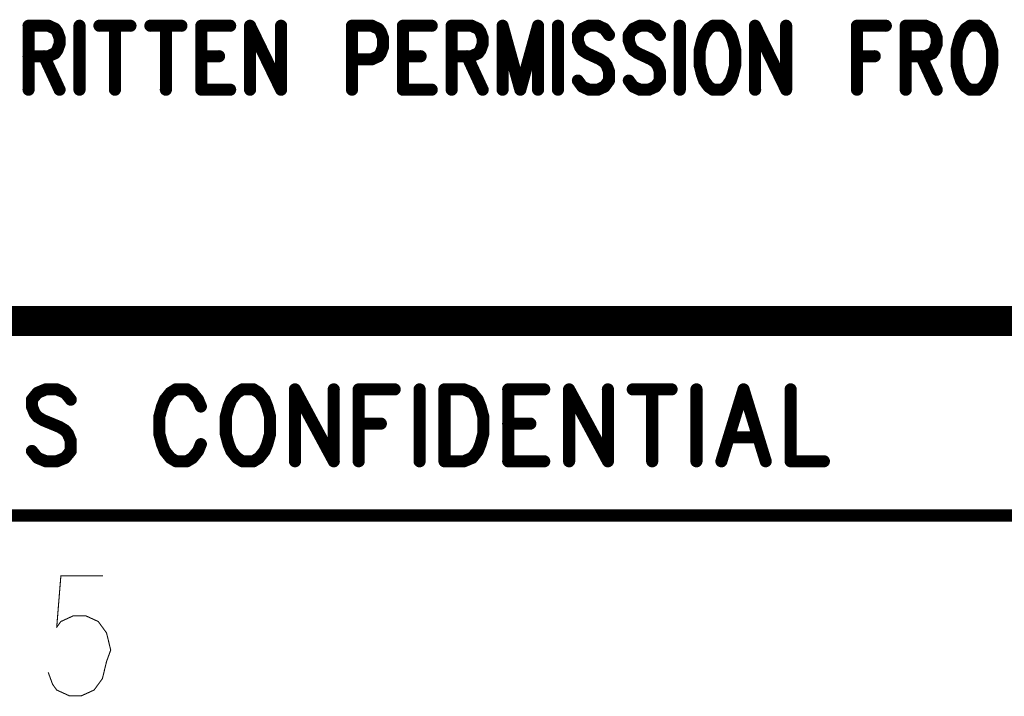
# Model space of a CAD drawing. Extents: x 2 to 38, y 2.4 to 29.6.
# Tile 5 of 93: x 11.3 to 14.1, y 2.6 to 4.5. Entities that reach past the tile are written whole.
import ezdxf

# ---------------------------------------------------------------- set-up
doc = ezdxf.new("R2010")
doc.units = 0
doc.layers.get('0').update_dxf_attribs({"linetype": 'CONTINUOUS'})
doc.layers.add('adt001026', color=1, linetype='CONTINUOUS')

# ---------------------------------------------------------------- blocks, each defined once
blk = doc.blocks.new('D247')
at = {"const_width": 0.0017}
blk.add_lwpolyline([(-0.00085, 0, 1), (0.00085, 0, 1)], format="xyb", close=True, dxfattribs=at)
blk = doc.blocks.new('D251')
at = {"const_width": 0.0171}
blk.add_lwpolyline([(-0.00855, 0, 1), (0.00855, 0, 1)], format="xyb", close=True, dxfattribs=at)

msp = doc.modelspace()

# ---------------------------------------------------------------- linework, layer by layer
at = {"layer": 'adt001026', "color": 1}
for points, const_width in [([(11.338, 4.446), (11.338, 4.2662)], 0.034), ([(11.338, 4.446), (11.394, 4.446)], 0.034), ([(11.394, 4.446), (11.4127, 4.4374)], 0.034), ([(11.4812, 4.446), (11.4812, 4.2662)], 0.034), ([(11.5372, 4.446), (11.6244, 4.446)], 0.034), ([(11.5808, 4.446), (11.5808, 4.2662)], 0.034), ([(11.6804, 4.446), (11.7676, 4.446)], 0.034), ([(11.724, 4.446), (11.724, 4.2662)], 0.034), ([(11.8237, 4.446), (11.8237, 4.2662)], 0.034), ([(11.8237, 4.446), (11.9046, 4.446)], 0.034), ([(11.9606, 4.446), (11.9606, 4.2662)], 0.034), ([(11.9606, 4.446), (12.0478, 4.2662)], 0.034), ([(12.0478, 4.446), (12.0478, 4.2662)], 0.034), ([(12.2471, 4.446), (12.2471, 4.2662)], 0.034), ([(12.2471, 4.446), (12.3031, 4.446)], 0.034), ([(12.3031, 4.446), (12.3218, 4.4374)], 0.034), ([(12.3903, 4.446), (12.3903, 4.2662)], 0.034), ([(12.3903, 4.446), (12.4712, 4.446)], 0.034), ([(12.5273, 4.446), (12.5273, 4.2662)], 0.034), ([(12.5273, 4.446), (12.5833, 4.446)], 0.034), ([(12.5833, 4.446), (12.602, 4.4374)], 0.034), ([(12.6705, 4.446), (12.6705, 4.2662)], 0.034), ([(12.6705, 4.446), (12.7203, 4.2662)], 0.034), ([(12.7701, 4.446), (12.7203, 4.2662)], 0.034), ([(12.7701, 4.446), (12.7701, 4.2662)], 0.034), ([(12.8261, 4.446), (12.8261, 4.2662)], 0.034), ([(12.9133, 4.446), (12.8946, 4.4374)], 0.034), ([(12.9382, 4.446), (12.9133, 4.446)], 0.034), ([(12.9569, 4.4374), (12.9382, 4.446)], 0.034), ([(13.0565, 4.446), (13.0378, 4.4374)], 0.034), ([(13.0814, 4.446), (13.0565, 4.446)], 0.034), ([(13.1001, 4.4374), (13.0814, 4.446)], 0.034), ([(13.1686, 4.446), (13.1686, 4.2662)], 0.034), ([(13.262, 4.446), (13.2496, 4.4374)], 0.034), ([(13.2869, 4.446), (13.262, 4.446)], 0.034), ([(13.2994, 4.4374), (13.2869, 4.446)], 0.034), ([(13.3803, 4.446), (13.3803, 4.2662)], 0.034), ([(13.3803, 4.446), (13.4675, 4.2662)], 0.034), ([(13.4675, 4.446), (13.4675, 4.2662)], 0.034), ([(13.6667, 4.446), (13.6667, 4.2662)], 0.034), ([(13.6667, 4.446), (13.7477, 4.446)], 0.034), ([(13.8037, 4.446), (13.8037, 4.2662)], 0.034), ([(13.8037, 4.446), (13.8598, 4.446)], 0.034), ([(13.8598, 4.446), (13.8784, 4.4374)], 0.034), ([(13.9843, 4.446), (13.9718, 4.4374)], 0.034), ([(14.0092, 4.446), (13.9843, 4.446)], 0.034), ([(14.0217, 4.4374), (14.0092, 4.446)], 0.034), ([(11.4127, 4.4374), (11.4189, 4.4288)], 0.034), ([(11.4189, 4.4288), (11.4251, 4.4117)], 0.034), ([(11.4251, 4.4117), (11.4251, 4.3946)], 0.034), ([(12.3218, 4.4374), (12.328, 4.4288)], 0.034), ([(12.328, 4.4288), (12.3342, 4.4117)], 0.034), ([(12.3342, 4.4117), (12.3342, 4.386)], 0.034), ([(12.602, 4.4374), (12.6082, 4.4288)], 0.034), ([(12.6082, 4.4288), (12.6144, 4.4117)], 0.034), ([(12.6144, 4.4117), (12.6144, 4.3946)], 0.034), ([(12.8946, 4.4374), (12.8822, 4.4203)], 0.034), ([(12.8822, 4.4203), (12.8822, 4.4031)], 0.034), ([(12.9694, 4.4203), (12.9569, 4.4374)], 0.034), ([(13.0378, 4.4374), (13.0254, 4.4203)], 0.034), ([(13.0254, 4.4203), (13.0254, 4.4031)], 0.034), ([(13.1126, 4.4203), (13.1001, 4.4374)], 0.034), ([(13.2371, 4.4203), (13.2309, 4.4031)], 0.034), ([(13.2496, 4.4374), (13.2371, 4.4203)], 0.034), ([(13.3118, 4.4203), (13.2994, 4.4374)], 0.034), ([(13.318, 4.4031), (13.3118, 4.4203)], 0.034), ([(13.8784, 4.4374), (13.8847, 4.4288)], 0.034), ([(13.8847, 4.4288), (13.8909, 4.4117)], 0.034), ([(13.8909, 4.4117), (13.8909, 4.3946)], 0.034), ([(13.9594, 4.4203), (13.9532, 4.4031)], 0.034), ([(13.9718, 4.4374), (13.9594, 4.4203)], 0.034), ([(14.0341, 4.4203), (14.0217, 4.4374)], 0.034), ([(14.0403, 4.4031), (14.0341, 4.4203)], 0.034), ([(11.4251, 4.3946), (11.4189, 4.3775)], 0.034), ([(12.3342, 4.386), (12.328, 4.3689)], 0.034), ([(12.6144, 4.3946), (12.6082, 4.3775)], 0.034), ([(12.8822, 4.4031), (12.8884, 4.386)], 0.034), ([(12.8884, 4.386), (12.8946, 4.3775)], 0.034), ([(13.0254, 4.4031), (13.0316, 4.386)], 0.034), ([(13.0316, 4.386), (13.0378, 4.3775)], 0.034), ([(13.2309, 4.4031), (13.2246, 4.3775)], 0.034), ([(13.3243, 4.3775), (13.318, 4.4031)], 0.034), ([(13.8909, 4.3946), (13.8847, 4.3775)], 0.034), ([(13.9532, 4.4031), (13.9469, 4.3775)], 0.034), ([(14.0466, 4.3775), (14.0403, 4.4031)], 0.034), ([(11.394, 4.3603), (11.338, 4.3603)], 0.034), ([(11.3816, 4.3603), (11.4251, 4.2662)], 0.034), ([(11.4127, 4.3689), (11.394, 4.3603)], 0.034), ([(11.4189, 4.3775), (11.4127, 4.3689)], 0.034), ([(11.8237, 4.3603), (11.8735, 4.3603)], 0.034), ([(12.3218, 4.3603), (12.3031, 4.3518)], 0.034), ([(12.328, 4.3689), (12.3218, 4.3603)], 0.034), ([(12.3903, 4.3603), (12.4401, 4.3603)], 0.034), ([(12.5833, 4.3603), (12.5273, 4.3603)], 0.034), ([(12.5708, 4.3603), (12.6144, 4.2662)], 0.034), ([(12.602, 4.3689), (12.5833, 4.3603)], 0.034), ([(12.6082, 4.3775), (12.602, 4.3689)], 0.034), ([(12.8946, 4.3775), (12.9071, 4.3689)], 0.034), ([(12.9071, 4.3689), (12.9444, 4.3518)], 0.034), ([(13.0378, 4.3775), (13.0503, 4.3689)], 0.034), ([(13.0503, 4.3689), (13.0877, 4.3518)], 0.034), ([(13.2246, 4.3775), (13.2246, 4.3347)], 0.034), ([(13.3243, 4.3347), (13.3243, 4.3775)], 0.034), ([(13.6667, 4.3603), (13.7166, 4.3603)], 0.034), ([(13.8598, 4.3603), (13.8037, 4.3603)], 0.034), ([(13.8473, 4.3603), (13.8909, 4.2662)], 0.034), ([(13.8784, 4.3689), (13.8598, 4.3603)], 0.034), ([(13.8847, 4.3775), (13.8784, 4.3689)], 0.034), ([(13.9469, 4.3775), (13.9469, 4.3347)], 0.034), ([(14.0466, 4.3347), (14.0466, 4.3775)], 0.034), ([(12.3031, 4.3518), (12.2471, 4.3518)], 0.034), ([(12.9444, 4.3518), (12.9569, 4.3432)], 0.034), ([(12.9569, 4.3432), (12.9631, 4.3347)], 0.034), ([(12.9631, 4.3347), (12.9694, 4.3175)], 0.034), ([(13.0877, 4.3518), (13.1001, 4.3432)], 0.034), ([(13.1001, 4.3432), (13.1063, 4.3347)], 0.034), ([(13.1063, 4.3347), (13.1126, 4.3175)], 0.034), ([(13.2246, 4.3347), (13.2309, 4.309)], 0.034), ([(13.318, 4.309), (13.3243, 4.3347)], 0.034), ([(13.9469, 4.3347), (13.9532, 4.309)], 0.034), ([(14.0403, 4.309), (14.0466, 4.3347)], 0.034), ([(12.9694, 4.3175), (12.9694, 4.2918)], 0.034), ([(13.1126, 4.3175), (13.1126, 4.2918)], 0.034), ([(13.2309, 4.309), (13.2371, 4.2918)], 0.034), ([(13.3118, 4.2918), (13.318, 4.309)], 0.034), ([(13.9532, 4.309), (13.9594, 4.2918)], 0.034), ([(14.0341, 4.2918), (14.0403, 4.309)], 0.034), ([(12.8946, 4.2747), (12.8822, 4.2918)], 0.034), ([(12.9133, 4.2662), (12.8946, 4.2747)], 0.034), ([(12.9569, 4.2747), (12.9382, 4.2662)], 0.034), ([(12.9694, 4.2918), (12.9569, 4.2747)], 0.034), ([(13.0378, 4.2747), (13.0254, 4.2918)], 0.034), ([(13.0565, 4.2662), (13.0378, 4.2747)], 0.034), ([(13.1001, 4.2747), (13.0814, 4.2662)], 0.034), ([(13.1126, 4.2918), (13.1001, 4.2747)], 0.034), ([(13.2371, 4.2918), (13.2496, 4.2747)], 0.034), ([(13.2496, 4.2747), (13.262, 4.2662)], 0.034), ([(13.2869, 4.2662), (13.2994, 4.2747)], 0.034), ([(13.2994, 4.2747), (13.3118, 4.2918)], 0.034), ([(13.9594, 4.2918), (13.9718, 4.2747)], 0.034), ([(13.9718, 4.2747), (13.9843, 4.2662)], 0.034), ([(14.0092, 4.2662), (14.0217, 4.2747)], 0.034), ([(14.0217, 4.2747), (14.0341, 4.2918)], 0.034), ([(11.8237, 4.2662), (11.9046, 4.2662)], 0.034), ([(12.3903, 4.2662), (12.4712, 4.2662)], 0.034), ([(12.9382, 4.2662), (12.9133, 4.2662)], 0.034), ([(13.0814, 4.2662), (13.0565, 4.2662)], 0.034), ([(13.262, 4.2662), (13.2869, 4.2662)], 0.034), ([(13.9843, 4.2662), (14.0092, 4.2662)], 0.034), ([(8.9432, 3.6155), (14.748, 3.6155)], 0.085), ([(11.3864, 3.4233), (11.3631, 3.4137)], 0.034), ([(11.4176, 3.4233), (11.3864, 3.4233)], 0.034), ([(11.4409, 3.4137), (11.4176, 3.4233)], 0.034), ([(11.7523, 3.4233), (11.7367, 3.4137)], 0.034), ([(11.7834, 3.4233), (11.7523, 3.4233)], 0.034), ([(11.799, 3.4137), (11.7834, 3.4233)], 0.034), ([(11.9391, 3.4233), (11.9235, 3.4137)], 0.034), ([(11.9702, 3.4233), (11.9391, 3.4233)], 0.034), ([(11.9858, 3.4137), (11.9702, 3.4233)], 0.034), ([(12.0869, 3.4233), (12.0869, 3.2211)], 0.034), ([(12.0869, 3.4233), (12.1959, 3.2211)], 0.034), ([(12.1959, 3.4233), (12.1959, 3.2211)], 0.034), ([(12.266, 3.4233), (12.266, 3.2211)], 0.034), ([(12.266, 3.4233), (12.3671, 3.4233)], 0.034), ([(12.4372, 3.4233), (12.4372, 3.2211)], 0.034), ([(12.5072, 3.4233), (12.5072, 3.2211)], 0.034), ([(12.5072, 3.4233), (12.5617, 3.4233)], 0.034), ([(12.5617, 3.4233), (12.5851, 3.4137)], 0.034), ([(12.6863, 3.4233), (12.6863, 3.2211)], 0.034), ([(12.6863, 3.4233), (12.7874, 3.4233)], 0.034), ([(12.8575, 3.4233), (12.8575, 3.2211)], 0.034), ([(12.8575, 3.4233), (12.9665, 3.2211)], 0.034), ([(12.9665, 3.4233), (12.9665, 3.2211)], 0.034), ([(13.0365, 3.4233), (13.1455, 3.4233)], 0.034), ([(13.091, 3.4233), (13.091, 3.2211)], 0.034), ([(13.2155, 3.4233), (13.2155, 3.2211)], 0.034), ([(13.3478, 3.4233), (13.2856, 3.2211)], 0.034), ([(13.3478, 3.4233), (13.4101, 3.2211)], 0.034), ([(13.4802, 3.4233), (13.4802, 3.2211)], 0.034), ([(11.3631, 3.4137), (11.3475, 3.3944)], 0.034), ([(11.3475, 3.3944), (11.3475, 3.3752)], 0.034), ([(11.4565, 3.3944), (11.4409, 3.4137)], 0.034), ([(11.7211, 3.3944), (11.7133, 3.3752)], 0.034), ([(11.7367, 3.4137), (11.7211, 3.3944)], 0.034), ([(11.8145, 3.3944), (11.799, 3.4137)], 0.034), ([(11.8223, 3.3752), (11.8145, 3.3944)], 0.034), ([(11.9079, 3.3944), (11.9001, 3.3752)], 0.034), ([(11.9235, 3.4137), (11.9079, 3.3944)], 0.034), ([(12.0013, 3.3944), (11.9858, 3.4137)], 0.034), ([(12.0091, 3.3752), (12.0013, 3.3944)], 0.034), ([(12.5851, 3.4137), (12.6006, 3.3944)], 0.034), ([(12.6006, 3.3944), (12.6084, 3.3752)], 0.034), ([(11.3475, 3.3752), (11.3553, 3.3559)], 0.034), ([(11.7133, 3.3752), (11.7056, 3.3463)], 0.034), ([(11.9001, 3.3752), (11.8924, 3.3463)], 0.034), ([(12.0169, 3.3463), (12.0091, 3.3752)], 0.034), ([(12.6084, 3.3752), (12.6162, 3.3463)], 0.034), ([(11.3553, 3.3559), (11.3631, 3.3463)], 0.034), ([(11.3631, 3.3463), (11.3787, 3.3367)], 0.034), ([(11.3787, 3.3367), (11.4254, 3.3174)], 0.034), ([(11.7056, 3.3463), (11.7056, 3.2981)], 0.034), ([(11.8924, 3.3463), (11.8924, 3.2981)], 0.034), ([(12.0169, 3.2981), (12.0169, 3.3463)], 0.034), ([(12.6162, 3.3463), (12.6162, 3.2981)], 0.034), ([(11.4254, 3.3174), (11.4409, 3.3078)], 0.034), ([(11.4409, 3.3078), (11.4487, 3.2981)], 0.034), ([(12.266, 3.327), (12.3282, 3.327)], 0.034), ([(12.6863, 3.327), (12.7485, 3.327)], 0.034), ([(11.4487, 3.2981), (11.4565, 3.2789)], 0.034), ([(11.4565, 3.2789), (11.4565, 3.25)], 0.034), ([(11.7056, 3.2981), (11.7133, 3.2692)], 0.034), ([(11.8924, 3.2981), (11.9001, 3.2692)], 0.034), ([(12.0091, 3.2692), (12.0169, 3.2981)], 0.034), ([(12.6162, 3.2981), (12.6084, 3.2692)], 0.034), ([(13.3089, 3.2885), (13.3868, 3.2885)], 0.034), ([(11.3631, 3.2307), (11.3475, 3.25)], 0.034), ([(11.4565, 3.25), (11.4409, 3.2307)], 0.034), ([(11.7133, 3.2692), (11.7211, 3.25)], 0.034), ([(11.7211, 3.25), (11.7367, 3.2307)], 0.034), ([(11.799, 3.2307), (11.8145, 3.25)], 0.034), ([(11.8145, 3.25), (11.8223, 3.2692)], 0.034), ([(11.9001, 3.2692), (11.9079, 3.25)], 0.034), ([(11.9079, 3.25), (11.9235, 3.2307)], 0.034), ([(11.9858, 3.2307), (12.0013, 3.25)], 0.034), ([(12.0013, 3.25), (12.0091, 3.2692)], 0.034), ([(12.6006, 3.25), (12.5851, 3.2307)], 0.034), ([(12.6084, 3.2692), (12.6006, 3.25)], 0.034), ([(11.3864, 3.2211), (11.3631, 3.2307)], 0.034), ([(11.4409, 3.2307), (11.4176, 3.2211)], 0.034), ([(11.7367, 3.2307), (11.7523, 3.2211)], 0.034), ([(11.7834, 3.2211), (11.799, 3.2307)], 0.034), ([(11.9235, 3.2307), (11.9391, 3.2211)], 0.034), ([(11.9702, 3.2211), (11.9858, 3.2307)], 0.034), ([(12.5851, 3.2307), (12.5617, 3.2211)], 0.034), ([(11.4176, 3.2211), (11.3864, 3.2211)], 0.034), ([(11.7523, 3.2211), (11.7834, 3.2211)], 0.034), ([(11.9391, 3.2211), (11.9702, 3.2211)], 0.034), ([(12.5617, 3.2211), (12.5072, 3.2211)], 0.034), ([(12.6863, 3.2211), (12.7874, 3.2211)], 0.034), ([(13.4802, 3.2211), (13.5736, 3.2211)], 0.034), ([(2.637, 3.0685), (37.3949, 3.0685)], 0.034), ([(11.4288, 2.8988), (11.4171, 2.7543)], 0.003), ([(11.5456, 2.8988), (11.4288, 2.8988)], 0.003), ([(11.4171, 2.7543), (11.4288, 2.7704)], 0.003), ([(11.4288, 2.7704), (11.4638, 2.7864)], 0.003), ([(11.4638, 2.7864), (11.4989, 2.7864)], 0.003), ([(11.4989, 2.7864), (11.5339, 2.7704)], 0.003), ([(11.5339, 2.7704), (11.5572, 2.7383)], 0.003), ([(11.5572, 2.7383), (11.5689, 2.6901)], 0.003), ([(11.5689, 2.6901), (11.5572, 2.658)], 0.003), ([(11.5572, 2.658), (11.5456, 2.6098)], 0.003), ([(11.4055, 2.5938), (11.3938, 2.6259)], 0.003), ([(11.5456, 2.6098), (11.5222, 2.5777)], 0.003), ([(11.4171, 2.5777), (11.4055, 2.5938)], 0.003), ([(11.4522, 2.5617), (11.4171, 2.5777)], 0.003), ([(11.5222, 2.5777), (11.4872, 2.5617)], 0.003), ([(11.4872, 2.5617), (11.4522, 2.5617)], 0.003)]:
    msp.add_lwpolyline(points, dxfattribs=dict(at, const_width=const_width))

# ---------------------------------------------------------------- block references
at = {"layer": 'adt001026'}
for name, p in [('D251', (11.338, 4.446)), ('D251', (11.338, 4.446)), ('D251', (11.394, 4.446)), ('D251', (11.4812, 4.446)), ('D251', (11.5372, 4.446)), ('D251', (11.5808, 4.446)), ('D251', (11.6244, 4.446)), ('D251', (11.6804, 4.446)), ('D251', (11.724, 4.446)), ('D251', (11.7676, 4.446)), ('D251', (11.8237, 4.446)), ('D251', (11.8237, 4.446)), ('D251', (11.9046, 4.446)), ('D251', (11.9606, 4.446)), ('D251', (11.9606, 4.446)), ('D251', (12.0478, 4.446)), ('D251', (12.2471, 4.446)), ('D251', (12.2471, 4.446)), ('D251', (12.3031, 4.446)), ('D251', (12.3903, 4.446)), ('D251', (12.3903, 4.446)), ('D251', (12.4712, 4.446)), ('D251', (12.5273, 4.446)), ('D251', (12.5273, 4.446)), ('D251', (12.5833, 4.446)), ('D251', (12.6705, 4.446)), ('D251', (12.6705, 4.446)), ('D251', (12.7701, 4.446)), ('D251', (12.7701, 4.446)), ('D251', (12.8261, 4.446)), ('D251', (12.9133, 4.446)), ('D251', (12.9382, 4.446)), ('D251', (13.0565, 4.446)), ('D251', (13.0814, 4.446)), ('D251', (13.1686, 4.446)), ('D251', (13.262, 4.446)), ('D251', (13.262, 4.446)), ('D251', (13.2869, 4.446)), ('D251', (13.3803, 4.446)), ('D251', (13.3803, 4.446)), ('D251', (13.4675, 4.446)), ('D251', (13.6667, 4.446)), ('D251', (13.6667, 4.446)), ('D251', (13.7477, 4.446)), ('D251', (13.8037, 4.446)), ('D251', (13.8037, 4.446)), ('D251', (13.8598, 4.446)), ('D251', (13.9843, 4.446)), ('D251', (13.9843, 4.446)), ('D251', (14.0092, 4.446)), ('D251', (11.4127, 4.4374)), ('D251', (11.4189, 4.4288)), ('D251', (11.4251, 4.4117)), ('D251', (12.3218, 4.4374)), ('D251', (12.328, 4.4288)), ('D251', (12.3342, 4.4117)), ('D251', (12.602, 4.4374)), ('D251', (12.6082, 4.4288)), ('D251', (12.6144, 4.4117)), ('D251', (12.8822, 4.4203)), ('D251', (12.8946, 4.4374)), ('D251', (12.9569, 4.4374)), ('D251', (12.9694, 4.4203)), ('D251', (13.0254, 4.4203)), ('D251', (13.0378, 4.4374)), ('D251', (13.1001, 4.4374)), ('D251', (13.1126, 4.4203)), ('D251', (13.2371, 4.4203)), ('D251', (13.2496, 4.4374)), ('D251', (13.2994, 4.4374)), ('D251', (13.3118, 4.4203)), ('D251', (13.8784, 4.4374)), ('D251', (13.8847, 4.4288)), ('D251', (13.8909, 4.4117)), ('D251', (13.9594, 4.4203)), ('D251', (13.9718, 4.4374)), ('D251', (14.0217, 4.4374)), ('D251', (14.0341, 4.4203)), ('D251', (11.4251, 4.3946)), ('D251', (12.3342, 4.386)), ('D251', (12.6144, 4.3946)), ('D251', (12.8822, 4.4031)), ('D251', (12.8884, 4.386)), ('D251', (13.0254, 4.4031)), ('D251', (13.0316, 4.386)), ('D251', (13.2309, 4.4031)), ('D251', (13.318, 4.4031)), ('D251', (13.8909, 4.3946)), ('D251', (13.9532, 4.4031)), ('D251', (14.0403, 4.4031)), ('D251', (11.338, 4.3603)), ('D251', (11.3816, 4.3603)), ('D251', (11.394, 4.3603)), ('D251', (11.4127, 4.3689)), ('D251', (11.4189, 4.3775)), ('D251', (11.8237, 4.3603)), ('D251', (11.8735, 4.3603)), ('D251', (12.3218, 4.3603)), ('D251', (12.328, 4.3689)), ('D251', (12.3903, 4.3603)), ('D251', (12.4401, 4.3603)), ('D251', (12.5273, 4.3603)), ('D251', (12.5708, 4.3603)), ('D251', (12.5833, 4.3603)), ('D251', (12.602, 4.3689)), ('D251', (12.6082, 4.3775)), ('D251', (12.8946, 4.3775)), ('D251', (12.9071, 4.3689)), ('D251', (13.0378, 4.3775)), ('D251', (13.0503, 4.3689)), ('D251', (13.2246, 4.3775)), ('D251', (13.3243, 4.3775)), ('D251', (13.6667, 4.3603)), ('D251', (13.7166, 4.3603)), ('D251', (13.8037, 4.3603)), ('D251', (13.8473, 4.3603)), ('D251', (13.8598, 4.3603)), ('D251', (13.8784, 4.3689)), ('D251', (13.8847, 4.3775)), ('D251', (13.9469, 4.3775)), ('D251', (14.0466, 4.3775)), ('D251', (12.2471, 4.3518)), ('D251', (12.3031, 4.3518)), ('D251', (12.9444, 4.3518)), ('D251', (12.9569, 4.3432)), ('D251', (12.9631, 4.3347)), ('D251', (13.0877, 4.3518)), ('D251', (13.1001, 4.3432)), ('D251', (13.1063, 4.3347)), ('D251', (13.2246, 4.3347)), ('D251', (13.3243, 4.3347)), ('D251', (13.9469, 4.3347)), ('D251', (14.0466, 4.3347)), ('D251', (12.9694, 4.3175)), ('D251', (13.1126, 4.3175)), ('D251', (13.2309, 4.309)), ('D251', (13.318, 4.309)), ('D251', (13.9532, 4.309)), ('D251', (14.0403, 4.309)), ('D251', (12.8822, 4.2918)), ('D251', (12.8946, 4.2747)), ('D251', (12.9569, 4.2747)), ('D251', (12.9694, 4.2918)), ('D251', (13.0254, 4.2918)), ('D251', (13.0378, 4.2747)), ('D251', (13.1001, 4.2747)), ('D251', (13.1126, 4.2918)), ('D251', (13.2371, 4.2918)), ('D251', (13.2496, 4.2747)), ('D251', (13.2994, 4.2747)), ('D251', (13.3118, 4.2918)), ('D251', (13.9594, 4.2918)), ('D251', (13.9718, 4.2747)), ('D251', (14.0217, 4.2747)), ('D251', (14.0341, 4.2918)), ('D251', (11.338, 4.2662)), ('D251', (11.4251, 4.2662)), ('D251', (11.4812, 4.2662)), ('D251', (11.5808, 4.2662)), ('D251', (11.724, 4.2662)), ('D251', (11.8237, 4.2662)), ('D251', (11.8237, 4.2662)), ('D251', (11.9046, 4.2662)), ('D251', (11.9606, 4.2662)), ('D251', (12.0478, 4.2662)), ('D251', (12.0478, 4.2662)), ('D251', (12.2471, 4.2662)), ('D251', (12.3903, 4.2662)), ('D251', (12.3903, 4.2662)), ('D251', (12.4712, 4.2662)), ('D251', (12.5273, 4.2662)), ('D251', (12.6144, 4.2662)), ('D251', (12.6705, 4.2662)), ('D251', (12.7203, 4.2662)), ('D251', (12.7203, 4.2662)), ('D251', (12.7701, 4.2662)), ('D251', (12.8261, 4.2662)), ('D251', (12.9133, 4.2662)), ('D251', (12.9382, 4.2662)), ('D251', (13.0565, 4.2662)), ('D251', (13.0814, 4.2662)), ('D251', (13.1686, 4.2662)), ('D251', (13.262, 4.2662)), ('D251', (13.2869, 4.2662)), ('D251', (13.3803, 4.2662)), ('D251', (13.4675, 4.2662)), ('D251', (13.4675, 4.2662)), ('D251', (13.6667, 4.2662)), ('D251', (13.8037, 4.2662)), ('D251', (13.8909, 4.2662)), ('D251', (13.9843, 4.2662)), ('D251', (14.0092, 4.2662)), ('D251', (11.3864, 3.4233)), ('D251', (11.4176, 3.4233)), ('D251', (11.7523, 3.4233)), ('D251', (11.7834, 3.4233)), ('D251', (11.9391, 3.4233)), ('D251', (11.9391, 3.4233)), ('D251', (11.9702, 3.4233)), ('D251', (12.0869, 3.4233)), ('D251', (12.0869, 3.4233)), ('D251', (12.1959, 3.4233)), ('D251', (12.266, 3.4233)), ('D251', (12.266, 3.4233)), ('D251', (12.3671, 3.4233)), ('D251', (12.4372, 3.4233)), ('D251', (12.5072, 3.4233)), ('D251', (12.5072, 3.4233)), ('D251', (12.5617, 3.4233)), ('D251', (12.6863, 3.4233)), ('D251', (12.6863, 3.4233)), ('D251', (12.7874, 3.4233)), ('D251', (12.8575, 3.4233)), ('D251', (12.8575, 3.4233)), ('D251', (12.9665, 3.4233)), ('D251', (13.0365, 3.4233)), ('D251', (13.091, 3.4233)), ('D251', (13.1455, 3.4233)), ('D251', (13.2155, 3.4233)), ('D251', (13.3478, 3.4233)), ('D251', (13.3478, 3.4233)), ('D251', (13.4802, 3.4233)), ('D251', (11.3475, 3.3944)), ('D251', (11.3631, 3.4137)), ('D251', (11.4409, 3.4137)), ('D251', (11.4565, 3.3944)), ('D251', (11.7211, 3.3944)), ('D251', (11.7367, 3.4137)), ('D251', (11.799, 3.4137)), ('D251', (11.8145, 3.3944)), ('D251', (11.9079, 3.3944)), ('D251', (11.9235, 3.4137)), ('D251', (11.9858, 3.4137)), ('D251', (12.0013, 3.3944)), ('D251', (12.5851, 3.4137)), ('D251', (12.6006, 3.3944)), ('D251', (11.3475, 3.3752)), ('D251', (11.7133, 3.3752)), ('D251', (11.8223, 3.3752)), ('D251', (11.9001, 3.3752)), ('D251', (12.0091, 3.3752)), ('D251', (12.6084, 3.3752)), ('D251', (11.3553, 3.3559)), ('D251', (11.3631, 3.3463)), ('D251', (11.3787, 3.3367)), ('D251', (11.7056, 3.3463)), ('D251', (11.8924, 3.3463)), ('D251', (12.0169, 3.3463)), ('D251', (12.6162, 3.3463)), ('D251', (11.4254, 3.3174)), ('D251', (11.4409, 3.3078)), ('D251', (12.266, 3.327)), ('D251', (12.3282, 3.327)), ('D251', (12.6863, 3.327)), ('D251', (12.7485, 3.327)), ('D251', (11.4487, 3.2981)), ('D251', (11.4565, 3.2789)), ('D251', (11.7056, 3.2981)), ('D251', (11.8924, 3.2981)), ('D251', (12.0169, 3.2981)), ('D251', (12.6162, 3.2981)), ('D251', (13.3089, 3.2885)), ('D251', (13.3868, 3.2885)), ('D251', (11.3475, 3.25)), ('D251', (11.4565, 3.25)), ('D251', (11.7133, 3.2692)), ('D251', (11.7211, 3.25)), ('D251', (11.8145, 3.25)), ('D251', (11.8223, 3.2692)), ('D251', (11.9001, 3.2692)), ('D251', (11.9079, 3.25)), ('D251', (12.0013, 3.25)), ('D251', (12.0091, 3.2692)), ('D251', (12.6006, 3.25)), ('D251', (12.6084, 3.2692)), ('D251', (11.3631, 3.2307)), ('D251', (11.4409, 3.2307)), ('D251', (11.7367, 3.2307)), ('D251', (11.799, 3.2307)), ('D251', (11.9235, 3.2307)), ('D251', (11.9858, 3.2307)), ('D251', (12.5851, 3.2307)), ('D251', (11.3864, 3.2211)), ('D251', (11.4176, 3.2211)), ('D251', (11.7523, 3.2211)), ('D251', (11.7834, 3.2211)), ('D251', (11.9391, 3.2211)), ('D251', (11.9702, 3.2211)), ('D251', (12.0869, 3.2211)), ('D251', (12.1959, 3.2211)), ('D251', (12.1959, 3.2211)), ('D251', (12.266, 3.2211)), ('D251', (12.4372, 3.2211)), ('D251', (12.5072, 3.2211)), ('D251', (12.5072, 3.2211)), ('D251', (12.5617, 3.2211)), ('D251', (12.6863, 3.2211)), ('D251', (12.6863, 3.2211)), ('D251', (12.7874, 3.2211)), ('D251', (12.8575, 3.2211)), ('D251', (12.9665, 3.2211)), ('D251', (12.9665, 3.2211)), ('D251', (13.091, 3.2211)), ('D251', (13.2155, 3.2211)), ('D251', (13.2856, 3.2211)), ('D251', (13.4101, 3.2211)), ('D251', (13.4802, 3.2211)), ('D251', (13.5736, 3.2211)), ('D247', (11.4288, 2.8988)), ('D247', (11.5456, 2.8988)), ('D247', (11.4288, 2.7704)), ('D247', (11.4638, 2.7864)), ('D247', (11.4989, 2.7864)), ('D247', (11.5339, 2.7704)), ('D247', (11.4171, 2.7543)), ('D247', (11.5572, 2.7383)), ('D247', (11.5689, 2.6901)), ('D247', (11.5572, 2.658)), ('D247', (11.3938, 2.6259)), ('D247', (11.5456, 2.6098)), ('D247', (11.4055, 2.5938)), ('D247', (11.4171, 2.5777)), ('D247', (11.5222, 2.5777)), ('D247', (11.4522, 2.5617)), ('D247', (11.4872, 2.5617))]:
    msp.add_blockref(name, p, dxfattribs=at)

doc.saveas('drawing.dxf')
